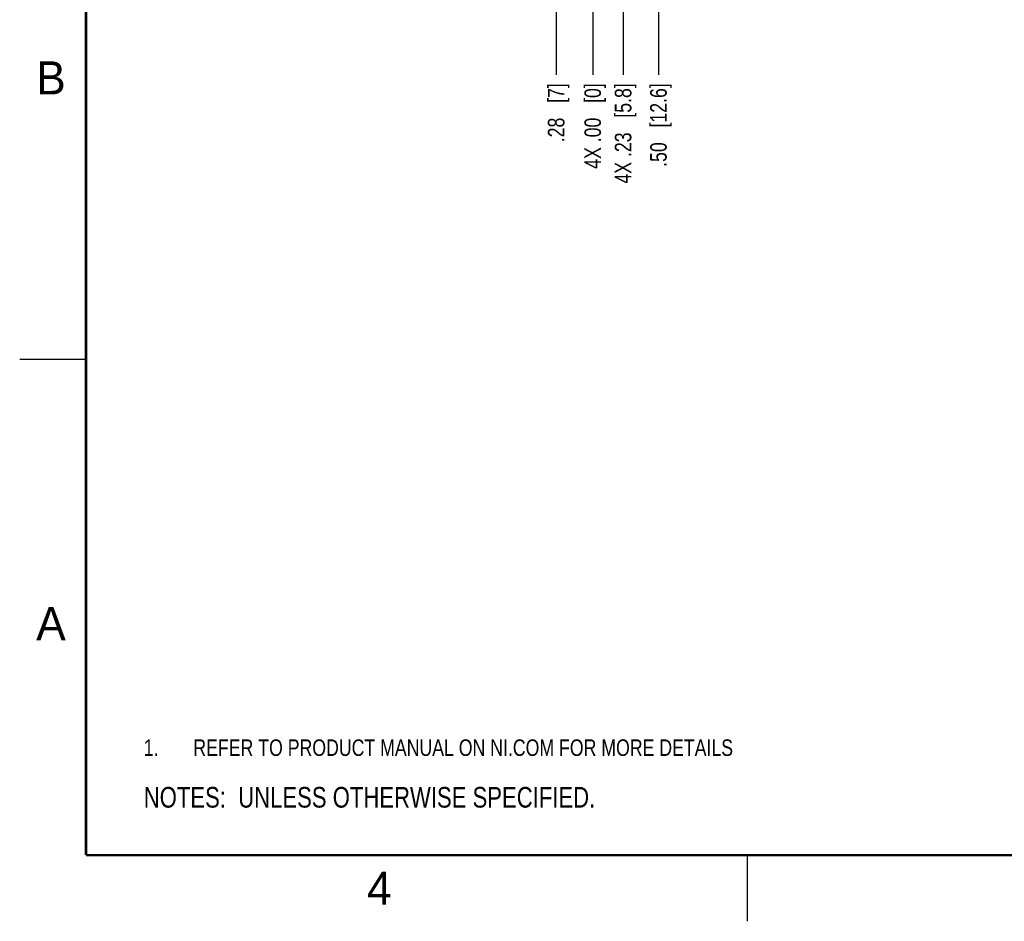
# Model space of a CAD drawing. Header units: inches. Extents: x 0 to 22, y 0 to 17.
# Tile 1 of 34: x 0 to 7.4, y 0 to 6.8. Entities that reach past the tile are written whole.
import ezdxf

# ---------------------------------------------------------------- set-up
doc = ezdxf.new("R2010")
doc.units = ezdxf.units.IN
doc.header["$LTSCALE"] = 1.21
doc.header["$MEASUREMENT"] = 0
doc.layers.get('0').update_dxf_attribs({"linetype": 'CONTINUOUS'})
doc.layers.add('DETAIL', color=7, linetype='CONTINUOUS')
doc.layers.add('DIMENSIONS', color=7, linetype='CONTINUOUS')
doc.styles.get("Standard").update_dxf_attribs({"font": 'txt', "width": 0.8})
doc.styles.add('TEXTSTYLE_2', font='txt')
doc.dimstyles.new('DIMSTYLE_1', dxfattribs={"dimtxt": 0.125, "dimasz": 0.18, "dimexe": 0.125, "dimexo": 0.0625, "dimgap": 0.03125, "dimtad": 0, "dimtih": 1, "dimtoh": 1, "dimzin": 4, "dimdsep": 46, "dimtxsty": 'STANDARD', "dimblk": '_FILLED', "dimblk1": '_FILLED', "dimblk2": '_FILLED', "dimcen": 0.09, "dimadec": 0, "dimazin": 0, "dimtp": 0.001, "dimtm": 0.001, "dimtfac": 1, "dimtofl": 0, "dimtmove": 0, "dimatfit": 3, "dimldrblk": '_FILLED', "dimfxl": 1, "dimtolj": 1, "dimtzin": 4, "dimarcsym": 0})
doc.dimstyles.new('DIMSTYLE_2', dxfattribs={"dimtxt": 0.125, "dimasz": 0.18, "dimexe": 0.125, "dimexo": 0.0625, "dimgap": 0.03125, "dimtad": 0, "dimtih": 1, "dimtoh": 1, "dimzin": 4, "dimdsep": 46, "dimtxsty": 'STANDARD', "dimblk": '_FILLED', "dimblk1": '_FILLED', "dimblk2": '_FILLED', "dimcen": 0.09, "dimadec": 0, "dimazin": 0, "dimtfac": 1, "dimtofl": 0, "dimtmove": 0, "dimatfit": 3, "dimldrblk": '_FILLED', "dimfxl": 1, "dimtolj": 1, "dimtzin": 4, "dimarcsym": 0})

# ---------------------------------------------------------------- blocks, each defined once
blk = doc.blocks.new('CUSTOM_NOTE_BL0', base_point=(3.6251, 1.3124))
at = {"color": 2, "linetype": 'CONTINUOUS', "width": 0.8}
for s, p in [('1.', (0.9376, 1.2498)), ('REFER TO PRODUCT MANUAL ON NI.COM FOR MORE DETAILS', (1.3125, 1.25))]:
    blk.add_text(s, height=0.125, dxfattribs=at).set_placement(p)
blk = doc.blocks.new('*D8')
at = {"layer": 'DIMENSIONS', "color": 2, "linetype": 'CONTINUOUS'}
blk.add_line((4.5603, 8.1765), (4.5603, 6.397), dxfattribs=at)
at = {"layer": 'DIMENSIONS', "color": 2, "linetype": 'CONTINUOUS', "insert": (4.4978, 6.3345), "char_height": 0.125, "width": 1.225, "attachment_point": 3, "rotation": 90, "line_spacing_factor": 0.9}
blk.add_mtext('4X .23{\\Ftxt.shx;\\W1.000000;\\H0.125000; }[5.8]', dxfattribs=at)
blk = doc.blocks.new('_FILLED')
at = {"color": 0, "linetype": 'BYBLOCK'}
blk.add_solid([(0, 0), (-1, 0.174), (-1, -0.174)], dxfattribs=at)
blk = doc.blocks.new('*D9')
at = {"layer": 'DIMENSIONS', "color": 2, "linetype": 'CONTINUOUS'}
blk.add_line((4.3304, 8.1765), (4.3304, 6.397), dxfattribs=at)
at = {"layer": 'DIMENSIONS', "color": 2, "linetype": 'CONTINUOUS', "insert": (4.2679, 6.3345), "char_height": 0.125, "width": 1.025, "attachment_point": 3, "rotation": 90, "line_spacing_factor": 0.9}
blk.add_mtext('4X .00{\\Ftxt.shx;\\W1.000000;\\H0.125000; }[0]', dxfattribs=at)
blk = doc.blocks.new('*D10')
at = {"layer": 'DIMENSIONS', "color": 2, "linetype": 'CONTINUOUS'}
blk.add_line((4.0544, 7.0623), (4.0544, 6.397), dxfattribs=at)
at = {"layer": 'DIMENSIONS', "color": 2, "linetype": 'CONTINUOUS', "insert": (3.9919, 6.3345), "char_height": 0.125, "width": 0.725, "attachment_point": 3, "rotation": 90, "line_spacing_factor": 0.9}
blk.add_mtext('.28{\\Ftxt.shx;\\W1.000000;\\H0.125000; }[7]', dxfattribs=at)
blk = doc.blocks.new('*D11')
at = {"layer": 'DIMENSIONS', "color": 2, "linetype": 'CONTINUOUS'}
blk.add_line((4.8274, 7.0628), (4.8274, 6.397), dxfattribs=at)
at = {"layer": 'DIMENSIONS', "color": 2, "linetype": 'CONTINUOUS', "insert": (4.7649, 6.3345), "char_height": 0.125, "width": 1.025, "attachment_point": 3, "rotation": 90, "line_spacing_factor": 0.9}
blk.add_mtext('.50{\\Ftxt.shx;\\W1.000000;\\H0.125000; }[12.6]', dxfattribs=at)
blk = doc.blocks.new('NOTES_HEADER_BL1', base_point=(3.1215, 0.9375))
at = {"layer": 'DETAIL', "color": 2, "linetype": 'CONTINUOUS', "width": 0.8}
blk.add_text('NOTES:  UNLESS OTHERWISE SPECIFIED.', height=0.156, dxfattribs=at).set_placement((0.9375, 0.8595))

msp = doc.modelspace()

# ---------------------------------------------------------------- linework, layer by layer
at = {"color": 2, "linetype": 'CONTINUOUS'}
for p, q in [((0, 4.25), (0.5, 4.25)), ((5.5, 0), (5.5, 0.5))]:
    msp.add_line(p, q, dxfattribs=at)
at = {"color": 7, "linetype": 'CONTINUOUS', "const_width": 0.02}
for points in [[(0.5, 16.5), (0.5, 0.5)], [(0.5, 0.5), (21.5, 0.5)]]:
    msp.add_lwpolyline(points, dxfattribs=at)

# ---------------------------------------------------------------- block references
at = {"color": 2, "linetype": 'CONTINUOUS'}
msp.add_blockref('CUSTOM_NOTE_BL0', (3.6251, 1.3124), dxfattribs=at)
at = {"layer": 'DETAIL', "color": 2, "linetype": 'CONTINUOUS'}
msp.add_blockref('NOTES_HEADER_BL1', (3.1215, 0.9375), dxfattribs=at)

# ---------------------------------------------------------------- texts
at = {"color": 2, "linetype": 'CONTINUOUS', "char_height": 0.25, "width": 0.25, "attachment_point": 1, "line_spacing_factor": 0.9, "style": 'TEXTSTYLE_2'}
for s, insert in [('B', (0.125, 6.5)), ('A', (0.125, 2.375)), ('4', (2.625, 0.375))]:
    msp.add_mtext(s, dxfattribs=dict(at, insert=insert))

# ---------------------------------------------------------------- dimensions: what is measured, and where the dimension line sits
at = {"layer": 'DIMENSIONS', "color": 2, "linetype": 'CONTINUOUS'}
for feature_location, offset, origin, dimstyle, picture, middle in [((4.3303981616, 8.1764576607), (0, -1.7794151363), (4.3303981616, 8.2389576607), 'DIMSTYLE_2', '*D9', (4.3303981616, 5.8220425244)), ((4.5603, 8.1765), (0, -1.7794), (4.3304, 8.239), 'DIMSTYLE_1', '*D8', (4.5603, 5.722))]:
    dim = msp.add_ordinate_dim(feature_location=feature_location, offset=offset, dtype=1, origin=origin, text='4X <>', dimstyle=dimstyle, dxfattribs=at)
    dim.commit()
    dim.dimension.update_dxf_attribs({"geometry": picture, "text_midpoint": middle})
for feature_location, offset, origin, picture, middle in [((4.0544, 7.0623), (0, -0.6653), (4.3304, 7.1066), '*D10', (4.0544, 5.972)), ((4.8274, 7.0628), (0, -0.6658), (4.3304, 7.109), '*D11', (4.8274, 5.822))]:
    dim = msp.add_ordinate_dim(feature_location=feature_location, offset=offset, dtype=1, origin=origin, dimstyle='DIMSTYLE_1', dxfattribs=at)
    dim.commit()
    dim.dimension.update_dxf_attribs({"geometry": picture, "text_midpoint": middle})

doc.saveas('drawing.dxf')
